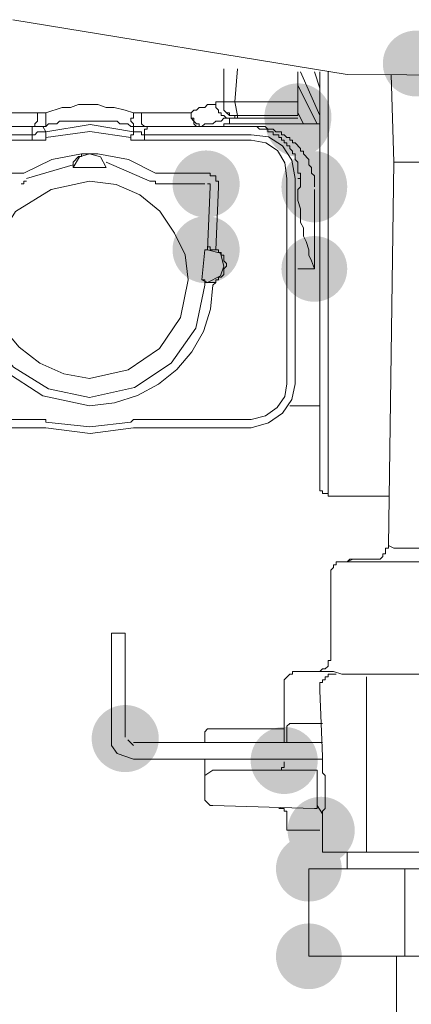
# Model space of a CAD drawing. Header units: millimetres. Extents: x -283 to 124139, y -3891 to 5906.
# Tile 20 of 55: x 1004.04 to 1011.6, y -2937.79 to -2918.77. Entities that reach past the tile are written whole.
import ezdxf

# ---------------------------------------------------------------- set-up
doc = ezdxf.new("R2010")
doc.units = ezdxf.units.MM
doc.header["$LTSCALE"] = 20
doc.header["$MEASUREMENT"] = 0
doc.layers.get('0').update_dxf_attribs({"color": 252, "linetype": 'CONTINUOUS'})

msp = doc.modelspace()

# ---------------------------------------------------------------- hatches: boundary and pattern name
h = msp.add_hatch(color=7)
edge = h.paths.add_edge_path()
edge.add_arc((1011.682, -2919.613), 0.635, 0, 360)
h = msp.add_hatch(color=7)
edge = h.paths.add_edge_path()
edge.add_arc((1009.407, -2920.645), 0.648, 0, 360)
h = msp.add_hatch(color=7)
edge = h.paths.add_edge_path()
edge.add_ellipse((1009.407, -2920.724), major_axis=(0, 0.688), ratio=0.923077, start_angle=0, end_angle=360)
h = msp.add_hatch(color=7)
edge = h.paths.add_edge_path()
edge.add_arc((1007.634, -2921.941), 0.648, 0, 360)
h = msp.add_hatch(color=7)
edge = h.paths.add_edge_path()
edge.add_ellipse((1009.724, -2921.994), major_axis=(0, 0.688), ratio=0.923077, start_angle=0, end_angle=360)
h = msp.add_hatch(color=7)
edge = h.paths.add_edge_path()
edge.add_arc((1007.634, -2923.211), 0.648, 0, 360)
h = msp.add_hatch(color=7)
edge = h.paths.add_edge_path()
edge.add_arc((1009.724, -2923.582), 0.635, 0, 360)
h = msp.add_hatch(color=7)
edge = h.paths.add_edge_path()
edge.add_arc((1006.073, -2932.657), 0.648, 0, 360)
h = msp.add_hatch(color=7)
edge = h.paths.add_edge_path()
edge.add_arc((1009.142, -2933.08), 0.648, 0, 360)
h = msp.add_hatch(color=7)
edge = h.paths.add_edge_path()
edge.add_arc((1009.856, -2934.43), 0.648, 0, 360)
h = msp.add_hatch(color=7)
edge = h.paths.add_edge_path()
edge.add_arc((1009.618, -2935.171), 0.635, 0, 360)
h = msp.add_hatch(color=7)
edge = h.paths.add_edge_path()
edge.add_arc((1009.618, -2935.171), 0.635, 0, 360)
h = msp.add_hatch(color=7)
edge = h.paths.add_edge_path()
edge.add_arc((1009.618, -2936.864), 0.635, 0, 360)
h = msp.add_hatch(color=7)
edge = h.paths.add_edge_path()
edge.add_arc((1009.618, -2936.864), 0.635, 0, 360)

# ---------------------------------------------------------------- linework, layer by layer
at = {"color": 7, "lineweight": 0}
for points in [[(1003.903, -2918.766), (1010.359, -2919.825), (1019.567, -2919.878), (1027.716, -2920.089), (1034.754, -2921.201)], [(1007.978, -2920.354), (1007.978, -2919.719)], [(1008.189, -2920.354), (1008.242, -2919.719)], [(1009.407, -2920.354), (1009.407, -2919.772)], [(1009.459, -2919.772), (1009.83, -2920.618)], [(1009.724, -2919.772), (1009.83, -2920.089)], [(1009.83, -2919.772), (1009.83, -2927.815)], [(1009.989, -2919.772), (1009.989, -2927.974)], [(1011.206, -2919.825), (1011.259, -2921.518)], [(1009.777, -2920.777), (1009.407, -2920.036)], [(1007.819, -2920.407), (1007.819, -2920.354), (1007.978, -2920.354)], [(1007.978, -2920.354), (1008.189, -2920.354)], [(1008.031, -2920.566), (1007.978, -2920.513), (1007.978, -2920.354)], [(1004.379, -2920.566), (1003.321, -2920.566), (1003.321, -2920.513), (1003.215, -2920.513), (1003.162, -2920.46), (1003.109, -2920.46), (1003.109, -2920.566), (1003.057, -2920.566), (1003.057, -2920.671), (1003.004, -2920.671), (1002.951, -2920.724), (1002.898, -2920.724), (1002.845, -2920.777)], [(1004.538, -2920.566), (1004.379, -2920.566), (1004.379, -2920.724), (1004.327, -2920.777), (1004.327, -2920.83), (1004.274, -2920.83)], [(1006.232, -2920.566), (1006.073, -2920.513), (1005.861, -2920.46), (1005.702, -2920.46), (1005.544, -2920.407), (1005.173, -2920.407), (1005.014, -2920.46), (1004.856, -2920.46), (1004.538, -2920.566), (1004.538, -2920.83), (1004.485, -2920.83)], [(1006.39, -2920.566), (1006.232, -2920.566), (1006.232, -2920.671), (1006.179, -2920.671), (1006.179, -2920.724), (1006.232, -2920.777), (1006.232, -2920.83)], [(1007.343, -2920.566), (1006.39, -2920.566), (1006.39, -2920.777), (1006.443, -2920.83), (1006.496, -2920.83)], [(1007.343, -2920.566), (1007.396, -2920.513), (1007.449, -2920.513), (1007.502, -2920.46), (1007.607, -2920.46), (1007.66, -2920.407), (1007.819, -2920.407)], [(1008.084, -2920.671), (1008.031, -2920.671), (1007.978, -2920.618), (1007.925, -2920.618), (1007.925, -2920.566), (1007.872, -2920.566), (1007.872, -2920.513), (1007.819, -2920.46), (1007.819, -2920.407)], [(1008.031, -2920.566), (1008.084, -2920.566), (1008.084, -2920.618), (1008.242, -2920.618)], [(1008.031, -2920.566), (1008.084, -2920.618), (1008.189, -2920.618), (1008.189, -2920.671), (1008.242, -2920.671), (1008.242, -2920.618)], [(1009.512, -2920.777), (1009.407, -2920.566)], [(1006.232, -2920.936), (1006.232, -2920.83), (1006.179, -2920.83), (1006.126, -2920.777), (1005.967, -2920.777), (1005.914, -2920.724), (1004.803, -2920.724), (1004.75, -2920.777), (1004.591, -2920.777), (1004.538, -2920.83), (1004.485, -2920.83)], [(1009.724, -2921.994), (1009.724, -2921.783), (1009.671, -2921.73), (1009.671, -2921.624), (1009.618, -2921.571), (1009.618, -2921.465), (1009.512, -2921.359), (1009.512, -2921.306), (1009.459, -2921.306), (1009.459, -2921.253), (1009.354, -2921.148), (1009.301, -2921.148), (1009.301, -2921.095), (1009.248, -2921.095), (1009.248, -2921.042), (1009.195, -2921.042), (1009.142, -2920.989), (1009.089, -2920.989), (1009.089, -2920.936), (1008.983, -2920.936), (1008.93, -2920.883), (1008.824, -2920.883), (1008.772, -2920.83), (1007.554, -2920.83), (1007.607, -2920.777), (1007.766, -2920.777), (1007.819, -2920.724), (1007.925, -2920.724), (1007.978, -2920.671), (1008.084, -2920.671), (1008.084, -2920.777)], [(1008.084, -2920.671), (1009.407, -2920.671)], [(1008.242, -2920.671), (1008.084, -2920.671)], [(1004.274, -2920.989), (1004.274, -2920.83), (1002.263, -2920.83)], [(1004.538, -2920.936), (1004.485, -2920.83), (1004.274, -2920.83)], [(1004.538, -2921.042), (1004.538, -2920.936), (1004.379, -2920.936), (1004.327, -2920.989), (1004.274, -2920.989)], [(1006.232, -2920.936), (1005.396, -2920.79), (1004.538, -2920.936)], [(1006.179, -2921.042), (1005.388, -2920.925), (1004.538, -2921.042)], [(1006.179, -2921.042), (1006.179, -2920.989), (1006.232, -2920.989), (1006.232, -2920.936)], [(1006.496, -2920.83), (1006.232, -2920.83)], [(1006.443, -2921.095), (1006.443, -2920.989), (1006.39, -2920.989), (1006.39, -2920.936), (1006.232, -2920.936)], [(1008.507, -2920.83), (1006.496, -2920.83), (1006.496, -2920.883), (1006.443, -2920.883), (1006.443, -2920.989)], [(1009.407, -2920.777), (1007.978, -2920.777), (1007.978, -2920.83), (1007.872, -2920.83)], [(1009.459, -2921.836), (1009.407, -2921.836), (1009.459, -2921.836), (1009.459, -2921.73), (1009.407, -2921.73), (1009.407, -2921.518), (1009.354, -2921.465), (1009.354, -2921.359), (1009.301, -2921.359), (1009.301, -2921.306), (1009.248, -2921.253), (1009.248, -2921.201), (1009.195, -2921.201), (1009.195, -2921.148), (1009.142, -2921.148), (1009.142, -2921.095), (1009.089, -2921.095), (1009.089, -2921.042), (1009.036, -2921.042), (1009.036, -2920.989), (1008.93, -2920.989), (1008.93, -2920.936), (1008.824, -2920.936), (1008.824, -2920.883), (1008.666, -2920.883), (1008.613, -2920.83), (1008.507, -2920.83)], [(1009.83, -2920.777), (1009.407, -2920.777)], [(1004.274, -2921.095), (1004.274, -2920.989), (1002.263, -2920.989)], [(1002.263, -2921.095), (1004.274, -2921.095)], [(1004.274, -2921.095), (1004.538, -2921.095), (1004.538, -2921.042)], [(1006.179, -2921.042), (1006.179, -2921.095), (1006.443, -2921.095)], [(1008.507, -2920.989), (1006.443, -2920.989)], [(1006.443, -2921.095), (1008.507, -2921.095)], [(1009.354, -2921.836), (1009.292, -2921.48), (1009.112, -2921.203), (1008.841, -2921.029), (1008.507, -2920.989)], [(1009.195, -2921.836), (1009.154, -2921.534), (1009.01, -2921.297), (1008.786, -2921.144), (1008.507, -2921.095)], [(1005.226, -2921.359), (1004.656, -2921.465), (1004.115, -2921.73)], [(1005.385, -2921.359), (1005.193, -2921.416), (1005.067, -2921.624)], [(1005.226, -2921.359), (1005.226, -2921.412), (1005.173, -2921.412), (1005.067, -2921.518), (1005.067, -2921.571)], [(1005.226, -2921.359), (1005.544, -2921.359)], [(1005.702, -2921.624), (1005.598, -2921.418), (1005.385, -2921.359)], [(1006.655, -2921.73), (1006.133, -2921.465), (1005.544, -2921.359)], [(1006.549, -2921.888), (1005.702, -2921.518)], [(1011.259, -2921.518), (1011.153, -2928.926)], [(1011.259, -2921.518), (1011.576, -2921.518)], [(1011.259, -2921.518), (1011.576, -2921.518)], [(1011.576, -2921.518), (1016.762, -2921.518)], [(1005.067, -2921.624), (1005.067, -2921.571), (1004.168, -2921.836)], [(1005.702, -2921.624), (1005.067, -2921.624)], [(1002.951, -2923.952), (1002.951, -2923.846), (1002.898, -2923.846), (1002.898, -2923.741), (1002.951, -2923.741), (1002.951, -2923.688), (1002.898, -2921.994), (1002.898, -2921.836), (1002.951, -2921.836), (1002.951, -2921.783), (1003.057, -2921.783), (1003.057, -2921.73), (1004.115, -2921.73)], [(1005.385, -2921.888), (1004.644, -2922.047), (1003.956, -2922.471), (1003.586, -2923.053), (1003.48, -2923.793), (1003.48, -2924.058), (1003.533, -2924.323), (1003.639, -2924.481), (1003.692, -2924.693)], [(1004.168, -2921.888), (1004.115, -2921.888), (1004.115, -2921.941), (1004.062, -2921.941)], [(1007.025, -2922.894), (1006.742, -2922.468), (1006.357, -2922.152), (1005.897, -2921.954), (1005.385, -2921.888)], [(1007.607, -2921.941), (1006.655, -2921.941), (1006.655, -2921.888), (1006.549, -2921.888)], [(1006.655, -2921.73), (1007.713, -2921.73), (1007.713, -2921.783), (1007.819, -2921.783), (1007.819, -2921.888), (1007.872, -2921.888), (1007.872, -2921.994), (1007.819, -2923.211)], [(1009.195, -2921.836), (1009.195, -2925.804)], [(1009.354, -2925.804), (1009.354, -2921.836)], [(1009.407, -2922.259), (1009.407, -2922.047), (1009.459, -2921.994), (1009.459, -2921.836)], [(1007.607, -2923.211), (1007.66, -2923.211), (1007.713, -2921.994)], [(1007.713, -2921.994), (1007.713, -2921.941), (1007.66, -2921.941)], [(1009.724, -2923.582), (1009.671, -2923.423), (1009.618, -2923.317), (1009.618, -2923.211), (1009.565, -2923.053), (1009.512, -2922.947), (1009.512, -2922.788), (1009.459, -2922.682), (1009.459, -2922.418), (1009.407, -2922.259), (1009.407, -2922.1)], [(1009.724, -2922.047), (1009.724, -2923.582)], [(1007.29, -2923.793), (1007.229, -2923.31), (1007.025, -2922.894)], [(1007.607, -2923.211), (1007.554, -2923.793)], [(1007.66, -2923.211), (1007.66, -2923.158), (1007.713, -2923.158), (1007.713, -2923.211), (1007.819, -2923.211)], [(1007.978, -2923.529), (1007.911, -2923.276), (1007.66, -2923.211)], [(1007.819, -2923.211), (1007.872, -2923.211), (1007.872, -2923.264), (1007.925, -2923.264), (1007.925, -2923.317), (1007.978, -2923.317), (1007.978, -2923.423), (1008.031, -2923.476), (1008.031, -2923.529), (1007.978, -2923.582), (1007.978, -2923.688), (1007.925, -2923.741), (1007.872, -2923.741), (1007.872, -2923.793), (1007.819, -2923.793), (1007.819, -2923.846), (1007.766, -2923.899)], [(1007.66, -2923.846), (1007.91, -2923.718), (1007.978, -2923.529)], [(1009.407, -2923.582), (1009.724, -2923.582)], [(1005.385, -2925.698), (1006.129, -2925.532), (1006.734, -2925.121), (1007.141, -2924.521), (1007.29, -2923.793)], [(1007.554, -2923.793), (1007.66, -2923.846)], [(1007.607, -2923.899), (1007.607, -2923.793), (1007.554, -2923.793)], [(1002.951, -2923.952), (1003.197, -2924.828), (1003.732, -2925.544), (1004.485, -2926.033), (1005.385, -2926.228)], [(1005.385, -2926.228), (1005.865, -2926.17), (1006.312, -2926.028), (1006.717, -2925.811), (1007.07, -2925.526), (1007.361, -2925.184), (1007.581, -2924.793), (1007.719, -2924.362), (1007.766, -2923.899)], [(1005.385, -2926.069), (1006.25, -2925.876), (1006.957, -2925.406), (1007.433, -2924.725), (1007.607, -2923.899)], [(1007.819, -2923.846), (1007.607, -2923.846)], [(1003.162, -2924.111), (1003.42, -2924.869), (1003.916, -2925.482), (1004.591, -2925.898), (1005.385, -2926.069)], [(1003.692, -2924.693), (1004.022, -2925.093), (1004.427, -2925.402), (1004.888, -2925.608), (1005.385, -2925.698)], [(1008.507, -2926.651), (1008.84, -2926.558), (1009.11, -2926.368), (1009.291, -2926.107), (1009.354, -2925.804)], [(1008.507, -2926.492), (1008.784, -2926.418), (1009.007, -2926.263), (1009.152, -2926.05), (1009.195, -2925.804)], [(1009.248, -2926.228), (1009.83, -2926.228)], [(1004.274, -2926.492), (1002.263, -2926.492)], [(1002.263, -2926.651), (1004.274, -2926.651)], [(1004.538, -2926.545), (1004.538, -2926.492), (1004.274, -2926.492)], [(1004.274, -2926.651), (1004.538, -2926.651)], [(1004.538, -2926.545), (1005.388, -2926.631), (1006.179, -2926.545)], [(1004.538, -2926.651), (1005.396, -2926.762), (1006.232, -2926.651)], [(1006.443, -2926.492), (1006.232, -2926.492), (1006.179, -2926.545)], [(1006.232, -2926.651), (1006.443, -2926.651)], [(1008.507, -2926.492), (1006.443, -2926.492)], [(1006.443, -2926.651), (1008.507, -2926.651)], [(1009.83, -2927.815), (1009.83, -2927.868), (1009.883, -2927.868), (1009.883, -2927.921), (1009.989, -2927.921), (1009.989, -2927.974)], [(1009.989, -2927.974), (1011.153, -2927.974)], [(1011.153, -2928.926), (1011.153, -2928.979), (1011.1, -2928.979), (1011.1, -2929.085), (1011.047, -2929.085), (1011.047, -2929.138), (1010.994, -2929.191), (1010.888, -2929.191)], [(1016.603, -2928.821), (1016.55, -2928.821), (1016.55, -2928.873), (1015.598, -2928.873), (1015.333, -2928.926), (1013.481, -2928.926), (1013.058, -2928.979), (1011.259, -2928.979), (1011.153, -2928.926)], [(1010.994, -2929.191), (1010.412, -2929.191), (1010.359, -2929.244), (1010.147, -2929.244), (1010.147, -2929.297), (1010.094, -2929.297), (1010.094, -2929.35), (1010.042, -2929.403), (1010.042, -2929.456)], [(1010.888, -2929.191), (1010.465, -2929.191), (1010.359, -2929.244), (1010.306, -2929.244), (1014.751, -2929.244), (1015.174, -2929.191), (1015.545, -2929.191)], [(1010.042, -2929.456), (1010.042, -2931.096)], [(1005.808, -2930.62), (1005.808, -2932.631)], [(1006.073, -2930.62), (1005.808, -2930.62)], [(1006.073, -2932.631), (1006.073, -2930.62)], [(1009.724, -2931.361), (1009.83, -2931.361), (1009.883, -2931.308), (1009.936, -2931.308), (1009.989, -2931.255), (1009.989, -2931.149), (1010.042, -2931.149), (1010.042, -2931.096)], [(1009.142, -2931.678), (1009.142, -2931.519), (1009.248, -2931.413), (1009.301, -2931.413), (1009.301, -2931.361), (1009.407, -2931.361)], [(1009.407, -2931.361), (1009.724, -2931.361)], [(1009.724, -2931.361), (1010.094, -2931.361), (1010.253, -2931.413), (1011.999, -2931.413), (1012.423, -2931.361), (1014.91, -2931.361), (1015.386, -2931.308), (1015.809, -2931.308)], [(1009.83, -2931.678), (1009.83, -2931.572), (1009.883, -2931.572), (1009.883, -2931.519), (1009.936, -2931.519), (1009.936, -2931.466), (1009.989, -2931.466), (1009.989, -2931.413), (1010.147, -2931.413)], [(1010.729, -2931.731), (1010.729, -2931.466)], [(1009.142, -2931.678), (1009.142, -2932.736)], [(1009.883, -2933.001), (1009.83, -2931.731), (1009.83, -2931.678)], [(1010.729, -2931.731), (1010.729, -2934.853)], [(1009.248, -2932.366), (1009.195, -2932.419), (1009.195, -2932.736)], [(1009.883, -2932.366), (1009.248, -2932.366)], [(1007.766, -2932.472), (1007.66, -2932.472), (1007.607, -2932.525), (1007.607, -2932.578)], [(1007.766, -2932.472), (1009.142, -2932.472)], [(1005.808, -2932.631), (1005.808, -2932.789), (1005.914, -2932.948), (1006.232, -2933.054)], [(1006.126, -2932.683), (1006.232, -2932.789)], [(1009.883, -2932.736), (1006.232, -2932.736)], [(1007.607, -2932.578), (1007.607, -2932.736)], [(1009.883, -2933.107), (1009.883, -2932.948)], [(1006.232, -2933.054), (1009.883, -2933.054)], [(1007.607, -2933.054), (1007.607, -2933.424)], [(1009.142, -2933.107), (1009.142, -2933.213), (1009.089, -2933.213), (1009.089, -2933.266), (1009.036, -2933.266)], [(1009.936, -2933.371), (1009.883, -2933.318), (1009.883, -2933.107)], [(1007.766, -2933.266), (1007.607, -2933.371)], [(1007.766, -2933.266), (1009.724, -2933.266)], [(1009.777, -2933.848), (1009.777, -2933.266), (1009.724, -2933.266)], [(1007.607, -2933.795), (1007.607, -2933.424)], [(1009.936, -2933.848), (1009.936, -2933.371)], [(1007.607, -2933.795), (1007.607, -2933.848), (1007.713, -2933.953), (1007.766, -2933.953)], [(1009.724, -2934.006), (1009.777, -2934.006), (1009.777, -2933.848)], [(1009.883, -2934.112), (1009.883, -2934.059), (1009.936, -2934.006), (1009.936, -2933.848)], [(1007.766, -2933.953), (1009.724, -2934.006)], [(1009.036, -2934.006), (1009.142, -2934.006), (1009.142, -2934.059), (1009.195, -2934.059), (1009.195, -2934.112)], [(1009.883, -2934.112), (1009.777, -2933.953)], [(1009.195, -2934.112), (1009.195, -2934.43)], [(1009.883, -2934.112), (1009.883, -2934.43)], [(1009.195, -2934.43), (1009.83, -2934.43)], [(1009.883, -2934.43), (1009.883, -2934.853)], [(1009.883, -2934.853), (1010.729, -2934.853)], [(1010.359, -2934.853), (1010.359, -2935.171)], [(1010.729, -2934.853), (1016.709, -2934.853)], [(1009.618, -2936.864), (1009.618, -2935.171)], [(1009.618, -2935.171), (1009.618, -2936.864)], [(1011.47, -2935.171), (1009.618, -2935.171)], [(1011.999, -2935.171), (1011.47, -2935.171)], [(1011.47, -2936.864), (1011.47, -2935.171)], [(1009.618, -2936.864), (1011.47, -2936.864)], [(1011.312, -2936.864), (1011.312, -2938.769)], [(1011.47, -2936.864), (1011.999, -2936.864)]]:
    msp.add_lwpolyline(points, dxfattribs=at)
for points in [[(1009.407, -2920.354), (1008.189, -2920.354), (1008.242, -2920.618), (1009.407, -2920.618)], [(1007.554, -2920.83), (1007.502, -2920.83), (1007.502, -2920.777), (1007.449, -2920.777), (1007.396, -2920.724), (1007.396, -2920.671), (1007.343, -2920.671), (1007.343, -2920.566), (1007.343, -2920.671), (1007.396, -2920.724), (1007.396, -2920.777), (1007.449, -2920.83)]]:
    msp.add_lwpolyline(points, close=True, dxfattribs=at)

doc.saveas('drawing.dxf')
